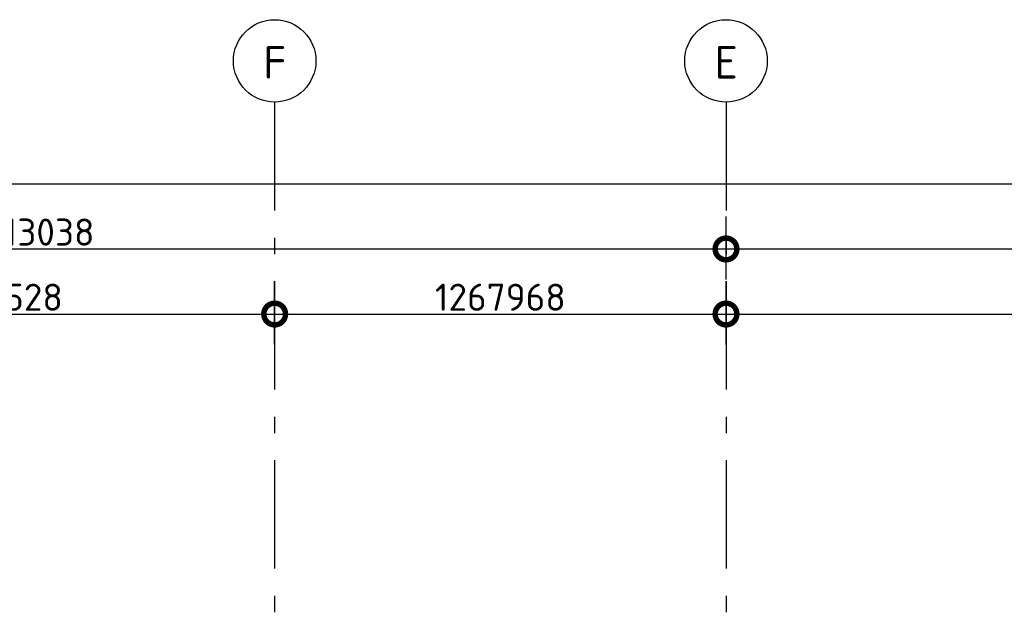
# Model space of a CAD drawing. Header units: millimetres. Extents: x -285236 to 84130, y -470 to 79511.
# Tile 174 of 192: x 12718 to 21793, y 73297 to 78723. Entities that reach past the tile are written whole.
import ezdxf

# ---------------------------------------------------------------- set-up
doc = ezdxf.new("R2010")
doc.units = ezdxf.units.MM
doc.linetypes.add('NLRS_stramien', pattern=[1650, 1000, -250, 150, -250])
doc.layers.add('XREF', color=254, linetype='Continuous')
doc.styles.add('ISOCPEUR', font='isocpeur.ttf', dxfattribs={"height": 300})
doc.styles.add('ISOCPEUR_1', font='isocpeur.ttf', dxfattribs={"height": 250})
doc.dimstyles.new('NLRS_2_5mm_mm_bol_continuous_swe', dxfattribs={"dimscale": 304.8, "dimtxt": 0.816914, "dimasz": 1.312336, "dimexe": 0.984252, "dimexo": 0.0625, "dimgap": 0.098425, "dimtad": 1, "dimdec": 0, "dimlfac": 304.8, "dimdsep": 46, "dimtxsty": 'ISOCPEUR_1', "dimblk1": 'DOTSMALL', "dimblk2": 'DOTSMALL', "dimsah": 1, "dimcen": 0.09, "dimdle": 0.984252, "dimazin": 0, "dimtfac": 1, "dimtdec": 4, "dimtix": 1, "dimtmove": 0, "dimatfit": 3, "dimfxl": 0.003229, "dimfxlon": 1, "dimtvp": 1, "dimtolj": 1, "dimtzin": 0, "dimarcsym": 2})

# ---------------------------------------------------------------- blocks, each defined once
blk = doc.blocks.new('_DotSmall')
at = {"color": 0, "linetype": 'ByBlock', "const_width": 0.5}
blk.add_lwpolyline([(-0.0625, 0, 1), (0.0625, 0, 1)], format="xyb", close=True, dxfattribs=at)
blk = doc.blocks.new('*D61')
at = {"layer": 'Defpoints', "color": 0, "lineweight": 100, "transparency": 16777216}
for p in [(15067.9, 76009.5), (9957.9, 75709.5), (15067.9, 75709.5)]:
    blk.add_point(p, dxfattribs=at)
at = {"layer": 'XREF', "color": 0, "lineweight": -2, "transparency": 16777216}
for p, q in [((9957.9, 75728.6), (9957.9, 76309.5)), ((15067.9, 75728.6), (15067.9, 76309.5)), ((9657.9, 76009.5), (15367.9, 76009.5))]:
    blk.add_line(p, q, dxfattribs=at)
at = {"layer": 'XREF', "color": 0, "lineweight": -2, "transparency": 16777216, "xscale": 400, "yscale": 400, "zscale": 400, "rotation": 180}
blk.add_blockref('_DotSmall', (9957.9, 76009.5), dxfattribs=at)
at = {"layer": 'XREF', "color": 0, "lineweight": -2, "transparency": 16777216, "xscale": 400, "yscale": 400, "zscale": 400}
blk.add_blockref('_DotSmall', (15067.9, 76009.5), dxfattribs=at)
at = {"layer": 'XREF', "color": 0, "transparency": 16777216, "insert": (12512.9, 76164.5), "char_height": 250, "width": 724.002, "attachment_point": 5, "style": 'ISOCPEUR_1'}
blk.add_mtext('\\A1;1557528', dxfattribs=at)
blk = doc.blocks.new('*D62')
at = {"layer": 'Defpoints', "color": 0, "lineweight": 100, "transparency": 16777216}
for p in [(19227.9, 76009.5), (15067.9, 75709.5), (19227.9, 75709.5)]:
    blk.add_point(p, dxfattribs=at)
at = {"layer": 'XREF', "color": 0, "lineweight": -2, "transparency": 16777216}
for p, q in [((15067.9, 75728.6), (15067.9, 76309.5)), ((19227.9, 75728.6), (19227.9, 76309.5)), ((14767.9, 76009.5), (19527.9, 76009.5))]:
    blk.add_line(p, q, dxfattribs=at)
at = {"layer": 'XREF', "color": 0, "lineweight": -2, "transparency": 16777216, "xscale": 400, "yscale": 400, "zscale": 400, "rotation": 180}
blk.add_blockref('_DotSmall', (15067.9, 76009.5), dxfattribs=at)
at = {"layer": 'XREF', "color": 0, "lineweight": -2, "transparency": 16777216, "xscale": 400, "yscale": 400, "zscale": 400}
blk.add_blockref('_DotSmall', (19227.9, 76009.5), dxfattribs=at)
at = {"layer": 'XREF', "color": 0, "transparency": 16777216, "insert": (17147.9, 76164.5), "char_height": 250, "width": 815.938, "attachment_point": 5, "style": 'ISOCPEUR_1'}
blk.add_mtext('\\A1;1267968', dxfattribs=at)
blk = doc.blocks.new('*D63')
at = {"layer": 'Defpoints', "color": 0, "lineweight": 100, "transparency": 16777216}
for p in [(36627.9, 76009.5), (19227.9, 75709.5), (36627.9, 75709.5)]:
    blk.add_point(p, dxfattribs=at)
at = {"layer": 'XREF', "color": 0, "lineweight": -2, "transparency": 16777216}
for p, q in [((19227.9, 75728.6), (19227.9, 76309.5)), ((36627.9, 75728.6), (36627.9, 76309.5)), ((18927.9, 76009.5), (36927.9, 76009.5))]:
    blk.add_line(p, q, dxfattribs=at)
at = {"layer": 'XREF', "color": 0, "lineweight": -2, "transparency": 16777216, "xscale": 400, "yscale": 400, "zscale": 400, "rotation": 180}
blk.add_blockref('_DotSmall', (19227.9, 76009.5), dxfattribs=at)
at = {"layer": 'XREF', "color": 0, "lineweight": -2, "transparency": 16777216, "xscale": 400, "yscale": 400, "zscale": 400}
blk.add_blockref('_DotSmall', (36627.9, 76009.5), dxfattribs=at)
at = {"layer": 'XREF', "color": 0, "transparency": 16777216, "insert": (27927.9, 76164.5), "char_height": 250, "width": 1028.542, "attachment_point": 5, "style": 'ISOCPEUR_1'}
blk.add_mtext('\\A1;5303520', dxfattribs=at)
blk = doc.blocks.new('*D127')
at = {"layer": 'Defpoints', "color": 0, "lineweight": 100, "transparency": 16777216}
for p in [(19227.9, 76609.5), (6389.8, 76309.5), (19227.9, 76309.5)]:
    blk.add_point(p, dxfattribs=at)
at = {"layer": 'XREF', "color": 0, "lineweight": -2, "transparency": 16777216}
for p, q in [((6389.8, 76328.6), (6389.8, 76909.5)), ((19227.9, 76328.6), (19227.9, 76909.5)), ((6089.8, 76609.5), (19527.9, 76609.5))]:
    blk.add_line(p, q, dxfattribs=at)
at = {"layer": 'XREF', "color": 0, "lineweight": -2, "transparency": 16777216, "xscale": 400, "yscale": 400, "zscale": 400, "rotation": 180}
blk.add_blockref('_DotSmall', (6389.8, 76609.5), dxfattribs=at)
at = {"layer": 'XREF', "color": 0, "lineweight": -2, "transparency": 16777216, "xscale": 400, "yscale": 400, "zscale": 400}
blk.add_blockref('_DotSmall', (19227.9, 76609.5), dxfattribs=at)
at = {"layer": 'XREF', "color": 0, "transparency": 16777216, "insert": (12808.8, 76764.5), "char_height": 250, "width": 999.812, "attachment_point": 5, "style": 'ISOCPEUR_1'}
blk.add_mtext('\\A1;3913038', dxfattribs=at)
blk = doc.blocks.new('*D128')
at = {"layer": 'Defpoints', "color": 0, "lineweight": 100, "transparency": 16777216}
for p in [(26856.5, 76609.5), (19227.9, 76309.5), (26856.5, 76309.5)]:
    blk.add_point(p, dxfattribs=at)
at = {"layer": 'XREF', "color": 0, "lineweight": -2, "transparency": 16777216}
for p, q in [((19227.9, 76328.6), (19227.9, 76909.5)), ((26856.5, 76328.6), (26856.5, 76909.5)), ((18927.9, 76609.5), (27156.5, 76609.5))]:
    blk.add_line(p, q, dxfattribs=at)
at = {"layer": 'XREF', "color": 0, "lineweight": -2, "transparency": 16777216, "xscale": 400, "yscale": 400, "zscale": 400, "rotation": 180}
blk.add_blockref('_DotSmall', (19227.9, 76609.5), dxfattribs=at)
at = {"layer": 'XREF', "color": 0, "lineweight": -2, "transparency": 16777216, "xscale": 400, "yscale": 400, "zscale": 400}
blk.add_blockref('_DotSmall', (26856.5, 76609.5), dxfattribs=at)
at = {"layer": 'XREF', "color": 0, "transparency": 16777216, "insert": (23042.2, 76764.5), "char_height": 250, "width": 850.415, "attachment_point": 5, "style": 'ISOCPEUR_1'}
blk.add_mtext('\\A1;2325195', dxfattribs=at)
blk = doc.blocks.new('*D134')
at = {"layer": 'Defpoints', "color": 0, "lineweight": 100, "transparency": 16777216}
for p in [(40627.9, 77209.5), (-41829.3, 76909.5), (40627.9, 76909.5)]:
    blk.add_point(p, dxfattribs=at)
at = {"layer": 'XREF', "color": 0, "lineweight": -2, "transparency": 16777216}
for p, q in [((-41829.3, 76928.6), (-41829.3, 77509.5)), ((40627.9, 76928.6), (40627.9, 77509.5)), ((-42129.3, 77209.5), (40927.9, 77209.5))]:
    blk.add_line(p, q, dxfattribs=at)
at = {"layer": 'XREF', "color": 0, "lineweight": -2, "transparency": 16777216, "xscale": 400, "yscale": 400, "zscale": 400, "rotation": 180}
blk.add_blockref('_DotSmall', (-41829.3, 77209.5), dxfattribs=at)
at = {"layer": 'XREF', "color": 0, "lineweight": -2, "transparency": 16777216, "xscale": 400, "yscale": 400, "zscale": 400}
blk.add_blockref('_DotSmall', (40627.9, 77209.5), dxfattribs=at)
at = {"layer": 'XREF', "color": 0, "transparency": 16777216, "insert": (-600.7, 77364.5), "char_height": 250, "width": 1091.749, "attachment_point": 5, "style": 'ISOCPEUR_1'}
blk.add_mtext('\\A1;25132937', dxfattribs=at)

msp = doc.modelspace()

# ---------------------------------------------------------------- linework, layer by layer
at = {"layer": 'XREF', "linetype": 'NLRS_stramien'}
for p, q in [((15067.8696, 77962.7572), (15067.8696, 8370.0218)), ((19227.8696, 77962.7572), (19227.8696, 8370.0218))]:
    msp.add_line(p, q, dxfattribs=at)
at = {"layer": 'XREF'}
for centre in [(15067.8696, 78342.7572), (19227.8696, 78342.7572)]:
    msp.add_circle(centre, 380, dxfattribs=at)

# ---------------------------------------------------------------- texts
at = {"layer": 'XREF', "char_height": 300, "width": 248.523125, "attachment_point": 1, "style": 'ISOCPEUR'}
for s, insert in [('\\fISOCPEUR|b0|i0|c238|p34|;F', (14961.9917, 78479.2534)), ('\\fISOCPEUR|b0|i0|c238|p34|;E', (19121.9917, 78479.2534))]:
    msp.add_mtext(s, dxfattribs=dict(at, insert=insert))

# ---------------------------------------------------------------- dimensions: what is measured, and where the dimension line sits
at = {"layer": 'XREF'}
for base, p1, p2, override, picture, middle in [((40627.8696, 77209.5006), (-41829.2732, 76909.5006), (40627.8696, 76909.5006), {"dimpost": '<>', "dimfxl": 82457.142857}, '*D134', (-600.7018, 77364.5006)), ((19227.8696, 76609.5006), (6389.8196, 76309.5006), (19227.8696, 76309.5006), {"dimpost": '<>', "dimfxl": 12838.05}, '*D127', (12808.8446, 76764.5006)), ((26856.4622, 76609.5006), (19227.8696, 76309.5006), (26856.4622, 76309.5006), {"dimpost": '<>', "dimfxl": 7628.592508}, '*D128', (23042.1659, 76764.5006)), ((15067.8696, 76009.5006), (9957.8696, 75709.5006), (15067.8696, 75709.5006), {"dimpost": '<>', "dimfxl": 5110}, '*D61', (12512.8696, 76164.5006)), ((19227.8696, 76009.5006), (15067.8696, 75709.5006), (19227.8696, 75709.5006), {"dimpost": '<>', "dimfxl": 4160}, '*D62', (17147.8696, 76164.5006)), ((36627.8696, 76009.5006), (19227.8696, 75709.5006), (36627.8696, 75709.5006), {"dimpost": '<>', "dimfxl": 17400}, '*D63', (27927.8696, 76164.5006))]:
    dim = msp.add_linear_dim(base=base, p1=p1, p2=p2, dimstyle='NLRS_2_5mm_mm_bol_continuous_swe', override=override, dxfattribs=at)
    dim.commit()
    dim.dimension.update_dxf_attribs({"geometry": picture, "text_midpoint": middle})

doc.saveas('drawing.dxf')
